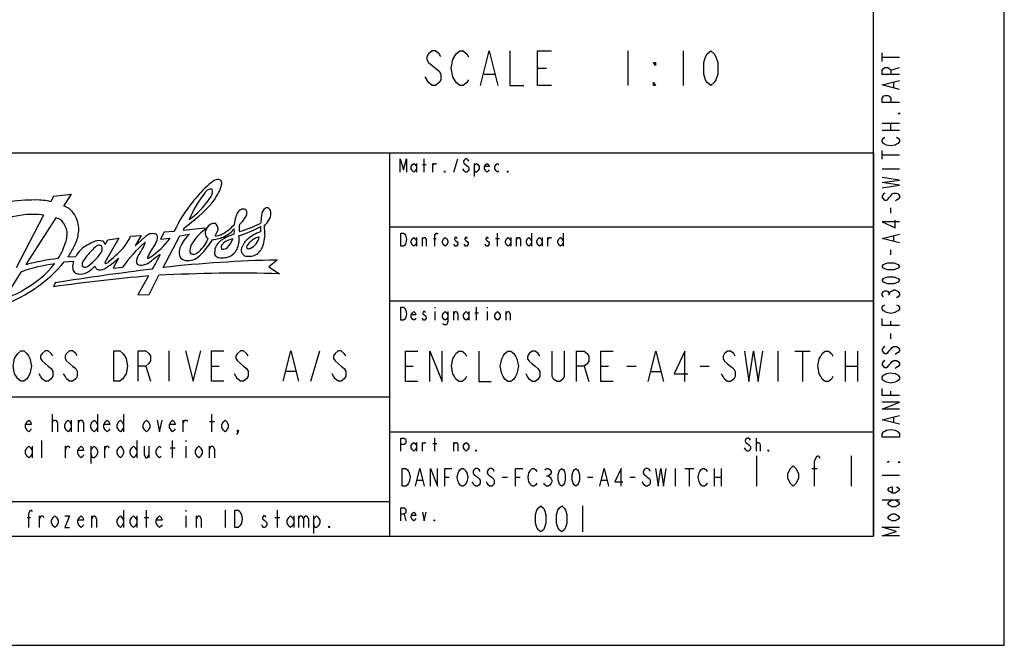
# Model space of a CAD drawing. Header units: inches. Extents: x 0 to 82.7, y 0 to 58.5.
# Tile 50 of 89: x 60.5 to 82.7, y 0 to 14.1. Entities that reach past the tile are written whole.
import ezdxf

# ---------------------------------------------------------------- set-up
doc = ezdxf.new("R2010")
doc.units = ezdxf.units.IN
doc.header["$LTSCALE"] = 4.547244
doc.header["$MEASUREMENT"] = 0
doc.layers.get('0').update_dxf_attribs({"linetype": 'CONTINUOUS'})

# ---------------------------------------------------------------- blocks, each defined once
blk = doc.blocks.new('SYMBOL_0_BL0', base_point=(60.955, 6.895))
at = {"color": 7, "linetype": 'CONTINUOUS'}
for p, q in [((69.587, 10.684), (69.587, 10.98)), ((70.251, 10.684), (70.34, 10.98)), ((69.41, 10.881), (69.41, 10.684)), ((69.543, 10.857), (69.631, 10.857)), ((69.779, 10.684), (69.779, 10.881)), ((70.709, 10.881), (70.709, 10.586)), ((61.219, 10.141), (61.156, 10.015)), ((61.219, 10.141), (61.622, 10.186)), ((61.45, 9.915), (61.622, 10.186)), ((60.994, 9.714), (60.372, 8.52)), ((61.273, 9.652), (60.594, 8.594)), ((63.936, 9.34), (63.716, 9.329)), ((64.165, 9.427), (64.141, 9.369)), ((64.141, 9.369), (64.633, 9.424)), ((64.633, 9.424), (64.638, 9.389)), ((62.695, 9.191), (62.378, 8.645)), ((62.383, 9.048), (62.441, 9.151)), ((62.441, 9.151), (62.695, 9.191)), ((62.958, 9.235), (63.195, 9.255)), ((63.195, 9.255), (63.061, 9.02)), ((63.061, 9.02), (63.279, 9.213)), ((63.716, 9.329), (63.633, 9.171)), ((63.633, 9.171), (63.852, 9.191)), ((63.693, 8.531), (64.07, 9.247)), ((64.07, 9.247), (64.29, 9.28)), ((69.41, 9.208), (69.41, 9.011)), ((69.543, 9.011), (69.543, 9.208)), ((69.794, 9.183), (69.853, 9.183)), ((71.196, 9.183), (71.285, 9.183)), ((71.24, 9.011), (71.24, 9.306)), ((71.536, 9.208), (71.536, 9.011)), ((71.669, 9.011), (71.669, 9.208)), ((72.008, 9.306), (72.008, 9.011)), ((72.244, 9.208), (72.244, 9.011)), ((72.377, 9.011), (72.377, 9.208)), ((72.717, 9.306), (72.717, 9.011)), ((61.459, 8.656), (61.669, 8.676)), ((61.543, 8.77), (61.723, 8.78)), ((62.688, 8.739), (62.567, 8.518)), ((66.262, 8.698), (66.078, 8.543)), ((62.567, 8.518), (62.778, 8.538)), ((66.078, 8.543), (66.318, 8.389)), ((60.48, 8.426), (60.254, 8.064)), ((63.36, 8.339), (63.118, 7.91)), ((63.377, 7.922), (63.592, 8.355)), ((61.258, 8.185), (61.216, 8.094)), ((63.118, 7.91), (63.377, 7.922)), ((69.823, 7.633), (69.823, 7.609)), ((70.768, 7.338), (70.768, 7.633)), ((71.004, 7.633), (71.004, 7.609)), ((69.823, 7.535), (69.823, 7.338)), ((70.251, 7.338), (70.251, 7.535)), ((70.591, 7.535), (70.591, 7.338)), ((70.724, 7.51), (70.812, 7.51)), ((71.004, 7.535), (71.004, 7.338)), ((71.432, 7.338), (71.432, 7.535)), ((63.819, 6.649), (63.819, 5.96)), ((67.023, 5.96), (67.23, 6.649)), ((63.302, 6.304), (63.406, 5.96)), ((64.784, 6.304), (64.956, 6.304)), ((66.472, 6.19), (66.678, 6.19)), ((69.823, 4.385), (69.823, 4.68)), ((77.082, 4.385), (77.082, 4.68)), ((69.41, 4.582), (69.41, 4.385)), ((69.543, 4.385), (69.543, 4.582)), ((69.779, 4.557), (69.867, 4.557)), ((70.251, 4.385), (70.251, 4.582)), ((69.129, 2.958), (69.173, 2.81))]:
    blk.add_line(p, q, dxfattribs=at)
for points in [[(69.041, 10.684), (69.041, 10.98), (69.114, 10.734), (69.188, 10.98), (69.188, 10.684)], [(70.591, 10.93), (70.576, 10.955), (70.546, 10.98), (70.517, 10.98), (70.487, 10.955), (70.473, 10.93), (70.473, 10.906), (70.487, 10.881), (70.517, 10.857), (70.546, 10.832), (70.576, 10.807), (70.591, 10.783), (70.591, 10.734), (70.576, 10.709), (70.546, 10.684), (70.517, 10.684), (70.487, 10.709), (70.473, 10.734), (70.458, 10.758)], [(69.41, 10.758), (69.38, 10.709), (69.351, 10.684), (69.321, 10.709), (69.292, 10.758), (69.292, 10.807), (69.321, 10.857), (69.351, 10.881), (69.38, 10.857), (69.41, 10.807)], [(69.779, 10.832), (69.808, 10.881), (69.838, 10.881), (69.853, 10.857)], [(70.059, 10.684), (70.044, 10.684), (70.044, 10.709), (70.059, 10.684)], [(70.709, 10.807), (70.738, 10.857), (70.768, 10.881), (70.797, 10.857), (70.827, 10.807), (70.827, 10.758), (70.797, 10.709), (70.768, 10.684), (70.738, 10.684), (70.709, 10.758)], [(71.048, 10.734), (71.034, 10.709), (71.004, 10.684), (70.975, 10.709), (70.945, 10.758), (70.945, 10.807), (70.975, 10.857), (71.004, 10.881), (71.034, 10.857), (71.048, 10.807), (70.945, 10.807)], [(71.27, 10.709), (71.24, 10.684), (71.211, 10.709), (71.181, 10.758), (71.181, 10.807), (71.211, 10.857), (71.24, 10.881), (71.27, 10.857)], [(71.477, 10.684), (71.462, 10.684), (71.462, 10.709), (71.477, 10.684)], [(69.055, 9.306), (69.114, 9.306), (69.144, 9.282), (69.159, 9.257), (69.173, 9.233), (69.188, 9.159), (69.173, 9.085), (69.159, 9.06), (69.144, 9.036), (69.114, 9.011), (69.055, 9.011), (69.055, 9.306)], [(69.41, 9.085), (69.38, 9.036), (69.351, 9.011), (69.321, 9.036), (69.292, 9.085), (69.292, 9.134), (69.321, 9.183), (69.351, 9.208), (69.38, 9.183), (69.41, 9.134)], [(69.543, 9.159), (69.572, 9.208), (69.602, 9.208), (69.631, 9.159), (69.631, 9.011)], [(69.823, 9.011), (69.823, 9.257), (69.853, 9.306), (69.867, 9.306), (69.882, 9.282)], [(70.118, 9.085), (70.089, 9.036), (70.059, 9.011), (70.03, 9.036), (70, 9.085), (70, 9.134), (70.03, 9.183), (70.059, 9.208), (70.089, 9.183), (70.118, 9.134), (70.118, 9.085)], [(70.325, 9.183), (70.31, 9.208), (70.281, 9.208), (70.266, 9.183), (70.266, 9.159), (70.295, 9.134), (70.325, 9.11), (70.34, 9.085), (70.34, 9.06), (70.325, 9.036), (70.31, 9.011), (70.281, 9.011), (70.266, 9.036), (70.251, 9.06)], [(70.561, 9.183), (70.546, 9.208), (70.517, 9.208), (70.502, 9.183), (70.502, 9.159), (70.532, 9.134), (70.561, 9.11), (70.576, 9.085), (70.576, 9.06), (70.561, 9.036), (70.546, 9.011), (70.517, 9.011), (70.502, 9.036), (70.487, 9.06)], [(71.034, 9.183), (71.019, 9.208), (70.989, 9.208), (70.975, 9.183), (70.975, 9.159), (71.004, 9.134), (71.034, 9.11), (71.048, 9.085), (71.048, 9.06), (71.034, 9.036), (71.019, 9.011), (70.989, 9.011), (70.975, 9.036), (70.96, 9.06)], [(71.536, 9.085), (71.506, 9.036), (71.477, 9.011), (71.447, 9.036), (71.418, 9.085), (71.418, 9.134), (71.447, 9.183), (71.477, 9.208), (71.506, 9.183), (71.536, 9.134)], [(71.669, 9.159), (71.698, 9.208), (71.728, 9.208), (71.757, 9.159), (71.757, 9.011)], [(72.008, 9.085), (71.979, 9.036), (71.949, 9.011), (71.919, 9.036), (71.89, 9.085), (71.89, 9.134), (71.919, 9.183), (71.949, 9.208), (71.979, 9.183), (72.008, 9.134)], [(72.244, 9.085), (72.215, 9.036), (72.185, 9.011), (72.156, 9.036), (72.126, 9.085), (72.126, 9.134), (72.156, 9.183), (72.185, 9.208), (72.215, 9.183), (72.244, 9.134)], [(72.377, 9.159), (72.407, 9.208), (72.436, 9.208), (72.451, 9.183)], [(72.717, 9.085), (72.687, 9.036), (72.658, 9.011), (72.628, 9.036), (72.599, 9.085), (72.599, 9.134), (72.628, 9.183), (72.658, 9.208), (72.687, 9.183), (72.717, 9.134)], [(69.055, 7.633), (69.114, 7.633), (69.144, 7.609), (69.159, 7.584), (69.173, 7.559), (69.188, 7.485), (69.173, 7.412), (69.159, 7.387), (69.144, 7.362), (69.114, 7.338), (69.055, 7.338), (69.055, 7.633)], [(69.395, 7.387), (69.38, 7.362), (69.351, 7.338), (69.321, 7.362), (69.292, 7.412), (69.292, 7.461), (69.321, 7.51), (69.351, 7.535), (69.38, 7.51), (69.395, 7.461), (69.292, 7.461)], [(69.616, 7.51), (69.602, 7.535), (69.572, 7.535), (69.557, 7.51), (69.557, 7.485), (69.587, 7.461), (69.616, 7.436), (69.631, 7.412), (69.631, 7.387), (69.616, 7.362), (69.602, 7.338), (69.572, 7.338), (69.557, 7.362), (69.543, 7.387)], [(70.118, 7.412), (70.089, 7.362), (70.059, 7.338), (70.03, 7.362), (70, 7.412), (70, 7.461), (70.03, 7.51), (70.059, 7.535), (70.089, 7.51), (70.118, 7.461)], [(70.118, 7.535), (70.118, 7.313), (70.104, 7.264), (70.089, 7.239), (70.03, 7.239), (70.015, 7.264)], [(70.251, 7.485), (70.281, 7.535), (70.31, 7.535), (70.34, 7.485), (70.34, 7.338)], [(70.591, 7.412), (70.561, 7.362), (70.532, 7.338), (70.502, 7.362), (70.473, 7.412), (70.473, 7.461), (70.502, 7.51), (70.532, 7.535), (70.561, 7.51), (70.591, 7.461)], [(71.299, 7.412), (71.27, 7.362), (71.24, 7.338), (71.211, 7.362), (71.181, 7.412), (71.181, 7.461), (71.211, 7.51), (71.24, 7.535), (71.27, 7.51), (71.299, 7.461), (71.299, 7.412)], [(71.432, 7.485), (71.462, 7.535), (71.491, 7.535), (71.521, 7.485), (71.521, 7.338)], [(60.65, 6.075), (60.615, 6.017), (60.546, 5.96), (60.478, 5.96), (60.409, 6.017), (60.374, 6.075), (60.34, 6.132), (60.305, 6.304), (60.34, 6.477), (60.374, 6.534), (60.409, 6.591), (60.478, 6.649), (60.546, 6.649), (60.615, 6.591), (60.65, 6.534), (60.684, 6.477), (60.719, 6.304), (60.684, 6.132), (60.65, 6.075)], [(61.201, 6.534), (61.167, 6.591), (61.098, 6.649), (61.029, 6.649), (60.96, 6.591), (60.925, 6.534), (60.925, 6.477), (60.96, 6.419), (61.029, 6.362), (61.098, 6.304), (61.167, 6.247), (61.201, 6.19), (61.201, 6.075), (61.167, 6.017), (61.098, 5.96), (61.029, 5.96), (60.96, 6.017), (60.925, 6.075), (60.891, 6.132)], [(61.752, 6.534), (61.718, 6.591), (61.649, 6.649), (61.58, 6.649), (61.511, 6.591), (61.477, 6.534), (61.477, 6.477), (61.511, 6.419), (61.58, 6.362), (61.649, 6.304), (61.718, 6.247), (61.752, 6.19), (61.752, 6.075), (61.718, 6.017), (61.649, 5.96), (61.58, 5.96), (61.511, 6.017), (61.477, 6.075), (61.442, 6.132)], [(62.579, 6.649), (62.717, 6.649), (62.786, 6.591), (62.82, 6.534), (62.855, 6.477), (62.889, 6.304), (62.855, 6.132), (62.82, 6.075), (62.786, 6.017), (62.717, 5.96), (62.579, 5.96), (62.579, 6.649)], [(63.13, 5.96), (63.13, 6.649), (63.302, 6.649), (63.371, 6.591), (63.406, 6.534), (63.406, 6.419), (63.371, 6.362), (63.302, 6.304), (63.13, 6.304)], [(64.198, 6.649), (64.37, 5.96), (64.543, 6.649)], [(65.059, 5.96), (64.784, 5.96), (64.784, 6.649), (65.059, 6.649)], [(65.61, 6.534), (65.576, 6.591), (65.507, 6.649), (65.438, 6.649), (65.369, 6.591), (65.335, 6.534), (65.335, 6.477), (65.369, 6.419), (65.438, 6.362), (65.507, 6.304), (65.576, 6.247), (65.61, 6.19), (65.61, 6.075), (65.576, 6.017), (65.507, 5.96), (65.438, 5.96), (65.369, 6.017), (65.335, 6.075), (65.3, 6.132)], [(66.403, 5.96), (66.575, 6.649), (66.747, 5.96)], [(67.815, 6.534), (67.781, 6.591), (67.712, 6.649), (67.643, 6.649), (67.574, 6.591), (67.54, 6.534), (67.54, 6.477), (67.574, 6.419), (67.643, 6.362), (67.712, 6.304), (67.781, 6.247), (67.815, 6.19), (67.815, 6.075), (67.781, 6.017), (67.712, 5.96), (67.643, 5.96), (67.574, 6.017), (67.54, 6.075), (67.505, 6.132)], [(69.055, 4.385), (69.055, 4.68), (69.129, 4.68), (69.159, 4.656), (69.173, 4.631), (69.173, 4.582), (69.159, 4.557), (69.129, 4.533), (69.055, 4.533)], [(76.949, 4.631), (76.934, 4.656), (76.905, 4.68), (76.875, 4.68), (76.846, 4.656), (76.831, 4.631), (76.831, 4.607), (76.846, 4.582), (76.875, 4.557), (76.905, 4.533), (76.934, 4.508), (76.949, 4.484), (76.949, 4.434), (76.934, 4.41), (76.905, 4.385), (76.875, 4.385), (76.846, 4.41), (76.831, 4.434), (76.816, 4.459)], [(69.41, 4.459), (69.38, 4.41), (69.351, 4.385), (69.321, 4.41), (69.292, 4.459), (69.292, 4.508), (69.321, 4.557), (69.351, 4.582), (69.38, 4.557), (69.41, 4.508)], [(69.543, 4.533), (69.572, 4.582), (69.602, 4.582), (69.616, 4.557)], [(70.251, 4.533), (70.281, 4.582), (70.31, 4.582), (70.34, 4.533), (70.34, 4.385)], [(70.591, 4.459), (70.561, 4.41), (70.532, 4.385), (70.502, 4.41), (70.473, 4.459), (70.473, 4.508), (70.502, 4.557), (70.532, 4.582), (70.561, 4.557), (70.591, 4.508), (70.591, 4.459)], [(77.082, 4.533), (77.082, 4.557), (77.111, 4.582), (77.126, 4.582), (77.141, 4.582), (77.17, 4.533), (77.17, 4.385)], [(70.768, 4.385), (70.753, 4.385), (70.753, 4.41), (70.768, 4.385)], [(77.362, 4.385), (77.348, 4.385), (77.348, 4.41), (77.362, 4.385)], [(69.055, 2.81), (69.055, 3.106), (69.129, 3.106), (69.159, 3.081), (69.173, 3.056), (69.173, 3.007), (69.159, 2.983), (69.129, 2.958), (69.055, 2.958)], [(69.395, 2.86), (69.38, 2.835), (69.351, 2.81), (69.321, 2.835), (69.292, 2.884), (69.292, 2.933), (69.321, 2.983), (69.351, 3.007), (69.38, 2.983), (69.395, 2.933), (69.292, 2.933)], [(69.543, 3.007), (69.587, 2.81), (69.631, 3.007)], [(69.823, 2.81), (69.808, 2.81), (69.808, 2.835), (69.823, 2.81)]]:
    blk.add_lwpolyline(points, dxfattribs=at)
for centre, radius, start, end in [((65.826, 9.037), 1.757, 123.9219, 128.9859), ((64.946, 10.312), 0.209, 94.9156, 118.9133), ((64.935, 10.432), 0.0875, 37.9594, 94.4524), ((64.893, 10.431), 0.124, 342.3871, 26.7521), ((66.765, 8.572), 2.695, 142.1212, 157.2787), ((66.932, 8.011), 3.258, 132.7678, 141.3405), ((64.848, 10.058), 0.269, 127.2624, 141.2908), ((64.774, 10.154), 0.148, 90.658, 126.7544), ((64.764, 10.258), 0.045, 7.1206, 79.5655), ((63.483, 11.01), 1.663, 322.0822, 332.8248), ((64.521, 10.249), 0.288, 351.6519, 2.8594), ((62.9, 11.028), 2.205, 339.3288, 343.2604), ((60.788, 5.92), 4.134, 89.6723, 98.6437), ((60.841, 8.76), 1.294, 75.9095, 91.2841), ((67.046, 7.843), 3.452, 140.352, 154.3042), ((63.173, 11.156), 1.899, 305.6229, 325.1023), ((64.298, 10.396), 0.542, 322.9953, 339.5719), ((61.345, 9.542), 0.387, 35.2548, 74.2653), ((62.249, 12.216), 3.384, 304.4938, 318.8006), ((65.572, 9.634), 0.242, 134.0948, 166.5724), ((65.524, 9.667), 0.185, 99.1749, 130.5996), ((65.496, 9.707), 0.143, 62.9892, 90.4831), ((65.495, 9.774), 0.0886, 344.5972, 42.6678), ((66.124, 9.695), 0.213, 124.9919, 177.6651), ((66.035, 9.817), 0.0629, 49.6305, 122.6069), ((66.001, 9.764), 0.125, 356.4431, 53.1022), ((61.08, 5.673), 4.079, 97.5279, 107.086), ((60.755, 7.882), 1.848, 82.557, 96.5165), ((61.221, 9.401), 0.256, 33.2943, 78.3487), ((61.274, 9.446), 0.502, 16.8293, 39.5295), ((61.085, 9.377), 0.703, 3.8765, 17.7765), ((66.295, 9.383), 1.007, 162.2455, 173.7012), ((65.088, 9.921), 0.53, 307.7549, 331.2624), ((65.399, 9.763), 0.182, 327.7373, 356.0266), ((121.334, 4.944), 55.627, 175.0921, 175.2663), ((65.752, 9.778), 0.374, 305.8525, 356.7917), ((61.009, 9.223), 0.532, 21.1926, 36.8022), ((61.23, 9.302), 0.298, 350.2925, 22.4237), ((61.389, 9.378), 0.4, 346.0715, 6.5596), ((65.236, 8.548), 1.032, 125.4276, 151.6769), ((64.78, 9.303), 0.14, 156.7269, 195.7096), ((64.885, 9.298), 0.241, 109.1468, 165.4571), ((64.83, 9.399), 0.128, 71.1581, 100.6058), ((63.746, 9.871), 1.286, 330.6961, 336.9361), ((64.806, 9.416), 0.123, 12.3213, 58.1903), ((64.725, 9.398), 0.206, 351.2783, 12.3026), ((64.535, 10.208), 1.043, 296.0537, 316.7157), ((64.823, 9.78), 0.605, 295.5, 321.7071), ((64.537, 9.35), 0.762, 355.119, 4.1234), ((64.586, 11.883), 2.759, 287.231, 298.306), ((65.977, 9.409), 0.571, 170.6701, 186.7315), ((64.873, 11.408), 2.135, 284.5602, 298.6483), ((66.194, 8.469), 0.921, 109.0514, 131.6471), ((65.287, 9.402), 0.61, 354.1192, 4.9525), ((76.195, 9.885), 10.232, 182.2989, 183.6689), ((59.916, 9.597), 1.653, 328.3996, 343.4453), ((61.051, 9.272), 0.473, 342.0738, 358.0349), ((61.037, 9.383), 0.747, 329.446, 352.1988), ((62.476, 8.255), 0.925, 110.7613, 122.5228), ((62.242, 8.858), 0.279, 71.0618, 109.7041), ((62.261, 9.018), 0.126, 13.7563, 55.4345), ((61.849, 9.745), 1.221, 320.4273, 335.2716), ((63.578, 8.894), 0.437, 115.8967, 133.0831), ((62.442, 10.233), 1.753, 301.7644, 323.5624), ((63.451, 9.034), 0.261, 75.8227, 104.1022), ((63.491, 9.216), 0.0756, 12.1063, 71.7042), ((63.34, 9.206), 0.227, 323.3284, 6.5266), ((64.786, 8.69), 0.771, 130.0378, 158.1695), ((63.987, 9.478), 0.781, 307.3705, 337.8449), ((63.377, 10.009), 1.662, 311.4563, 329.414), ((64.77, 9.297), 0.128, 194.1209, 242.2077), ((64.81, 9.731), 0.567, 269.7813, 298.8176), ((64.858, 9.556), 0.315, 271.5609, 295.3447), ((65.302, 8.731), 0.508, 119.8156, 133.818), ((65.343, 8.724), 0.461, 99.8011, 129.8057), ((65.909, 7.636), 1.76, 110.3813, 119.2462), ((64.756, 9.344), 0.534, 317.0284, 341.921), ((64.602, 9.177), 0.805, 352.774, 5.097), ((65.942, 8.799), 0.509, 135.1588, 164.3038), ((65.974, 8.776), 0.46, 104.0818, 148.1292), ((65.484, 9.307), 0.387, 296.1519, 347.4207), ((63.691, 9.505), 2.309, 348.3187, 353.1645), ((60.607, 9.477), 1.173, 322.8883, 336.1753), ((62.239, 8.52), 0.577, 116.7652, 153.2644), ((63.829, 7.26), 2.407, 134.8984, 142.4077), ((62.333, 8.784), 0.271, 117.5581, 138.2731), ((62.247, 8.95), 0.0838, 49.7283, 117.7489), ((62.165, 8.948), 0.151, 321.7198, 356.6653), ((62.218, 8.959), 0.1, 348.9845, 33.7448), ((57.973, 13.719), 6.766, 311.3175, 315.3869), ((65.493, 6.608), 3.331, 131.8597, 144.6002), ((59.341, 11.084), 4.43, 328.373, 332.0643), ((62.614, 9.366), 0.733, 330.8763, 337.1022), ((63.279, 9.082), 0.0111, 349.5391, 143.4383), ((65.451, 7.715), 2.357, 144.9122, 153.2256), ((64.474, 8.863), 0.42, 164.3348, 187.5497), ((64.592, 8.897), 0.3, 151.9676, 184.5137), ((65.398, 8.847), 0.545, 165.3821, 181.4073), ((65.238, 8.809), 0.407, 134.994, 154.5471), ((65.074, 8.99), 0.0725, 151.895, 218.2268), ((65.257, 8.891), 0.28, 138.0551, 151.6294), ((65.042, 9.111), 0.168, 261.2556, 308.6307), ((65.051, 9.095), 0.344, 288.181, 333.6632), ((64.808, 9.181), 0.601, 336.6165, 349.9772), ((65.619, 8.934), 0.166, 179.0776, 222.1801), ((65.628, 8.995), 0.0515, 151.705, 219.1417), ((65.624, 9.042), 0.0874, 245.4748, 290.3227), ((65.541, 9.172), 0.433, 307.3775, 341.9687), ((61.862, 3.876), 4.885, 96.3269, 105.0541), ((62, 8.558), 0.351, 160.2703, 188.3427), ((62.609, 8.221), 0.853, 143.5682, 149.6568), ((61.25, 9.576), 1.261, 304.9795, 325.0754), ((61.042, 10.626), 2.504, 302.0135, 311.0902), ((63.238, 8.677), 0.151, 146.0293, 207.1224), ((63.14, 9.03), 0.455, 284.1157, 309.3254), ((63.404, 8.749), 0.064, 154.315, 175.4777), ((63.356, 8.757), 0.0166, 187.9635, 300.3884), ((64.637, 7.265), 1.859, 122.8842, 130.5632), ((58.132, 11.579), 6.147, 329.8556, 333.3996), ((66.874, -20.524), 29.229, 91.1993, 96.2481), ((64.204, 8.841), 0.149, 192.6025, 250.2667), ((64.259, 9.131), 0.444, 256.2327, 278.597), ((64.369, 8.911), 0.0849, 206.3676, 279.0038), ((64.274, 9), 0.311, 279.5463, 310.7974), ((64.349, 9.035), 0.21, 279.2176, 302.2125), ((64.978, 8.878), 0.133, 199.8242, 235.8577), ((65.025, 9.076), 0.331, 248.5205, 268.1048), ((64.973, 9.498), 0.754, 273.147, 284.2883), ((65.585, 8.91), 0.126, 224.3761, 263.887), ((65.619, 9.18), 0.398, 263.2207, 297.6178), ((61.616, 5.377), 3.254, 96.5512, 110.4262), ((59.365, 10.141), 2.42, 299.0607, 320.7547), ((59.195, 10.496), 2.916, 303.9897, 320.8988), ((69.814, -44.769), 53.64, 96.8162, 99.1781), ((61.775, 8.513), 0.123, 182.896, 229.2625), ((61.976, 8.606), 0.113, 155.7866, 202.5891), ((61.937, 8.636), 0.0992, 228.1668, 290.8428), ((61.579, 9.101), 0.787, 298.5029, 316.302), ((62.327, 8.645), 0.199, 205.9328, 229.7491), ((62.275, 8.66), 0.183, 245.4976, 301.1141), ((62.392, 8.636), 0.016, 148.3251, 305.2558), ((62.36, 8.796), 0.177, 283.2172, 296.8425), ((63.199, 8.761), 0.18, 238.0813, 286.7351), ((67.386, -36.463), 44.983, 95.135, 97.8833), ((61.792, 8.53), 0.147, 228.8442, 270.3015), ((61.822, 8.709), 0.327, 264.8399, 293.9303), ((65.395, -26.442), 34.843, 88.4836, 92.9661), ((59.705, 9.398), 1.608, 277.9406, 301.3267), ((59.231, 10.259), 2.703, 289.2016, 306.044)]:
    blk.add_arc(centre, radius, start, end, dxfattribs=at)

msp = doc.modelspace()

# ---------------------------------------------------------------- linework, layer by layer
at = {"color": 7, "linetype": 'CONTINUOUS'}
for p, q in [((82.677, 0), (82.677, 58.465)), ((79.724, 2.461), (79.724, 56.004)), ((74.177, 13.419), (74.177, 12.638)), ((75.427, 13.419), (75.427, 12.638)), ((79.918, 13.182), (79.918, 13.379)), ((79.918, 13.281), (80.312, 13.281)), ((70.934, 12.898), (71.169, 12.898)), ((72.145, 13.028), (72.341, 13.028)), ((80.115, 12.986), (80.312, 13.045)), ((80.18, 12.592), (80.18, 12.71)), ((79.918, 11.785), (80.312, 11.785)), ((80.115, 11.627), (80.115, 11.785)), ((79.918, 11.627), (80.312, 11.627)), ((44.291, 11.122), (79.724, 11.122)), ((44.291, 11.122), (79.724, 11.122)), ((68.799, 11.122), (68.799, 2.461)), ((79.724, 11.122), (79.724, 2.461)), ((79.918, 10.978), (79.918, 11.174)), ((79.918, 11.076), (80.312, 11.076)), ((79.918, 10.761), (80.312, 10.761)), ((80.115, 9.757), (80.115, 9.875)), ((68.799, 9.449), (79.724, 9.449)), ((80.18, 9.127), (80.18, 9.245)), ((80.115, 8.812), (80.115, 8.93)), ((80.082, 7.907), (80.082, 7.946)), ((68.799, 7.776), (79.724, 7.776)), ((80.115, 7.218), (80.115, 7.316)), ((80.115, 6.923), (80.115, 7.041)), ((77.569, 6.644), (77.569, 5.955)), ((77.948, 6.644), (78.292, 6.644)), ((78.12, 6.644), (78.12, 5.955)), ((79.085, 6.644), (79.085, 5.955)), ((79.36, 6.644), (79.36, 5.955)), ((69.163, 6.299), (69.336, 6.299)), ((73.194, 6.299), (73.297, 5.955)), ((73.573, 6.299), (73.745, 6.299)), ((74.158, 6.299), (74.365, 6.299)), ((75.812, 6.299), (76.019, 6.299)), ((79.085, 6.299), (79.36, 6.299)), ((74.71, 6.184), (74.916, 6.184)), ((44.291, 5.61), (68.799, 5.61)), ((80.115, 5.643), (80.115, 5.741)), ((61.195, 4.823), (61.195, 5.217)), ((62.21, 5.217), (62.21, 4.823)), ((62.8, 5.217), (62.8, 4.823)), ((64.793, 4.823), (64.793, 5.217)), ((80.18, 5.033), (80.18, 5.151)), ((61.619, 5.085), (61.619, 4.823)), ((61.785, 4.823), (61.785, 5.085)), ((64.147, 4.823), (64.147, 5.085)), ((64.738, 5.052), (64.849, 5.052)), ((68.799, 4.823), (79.724, 4.823)), ((60.733, 4.495), (60.733, 4.232)), ((60.955, 4.232), (60.955, 4.626)), ((61.49, 4.232), (61.49, 4.495)), ((62.062, 4.495), (62.062, 4.101)), ((62.376, 4.232), (62.376, 4.495)), ((63.095, 4.626), (63.095, 4.232)), ((63.372, 4.495), (63.372, 4.232)), ((63.852, 4.462), (63.963, 4.462)), ((63.907, 4.232), (63.907, 4.626)), ((64.203, 4.626), (64.203, 4.593)), ((64.203, 4.495), (64.203, 4.232)), ((64.738, 4.232), (64.738, 4.495)), ((77.082, 4.281), (77.082, 3.593)), ((79.218, 4.281), (79.218, 3.593)), ((70.047, 3.793), (70.147, 3.793)), ((71.347, 3.793), (71.467, 3.793)), ((71.647, 3.793), (71.747, 3.793)), ((72.347, 3.826), (72.387, 3.826)), ((73.267, 3.793), (73.387, 3.793)), ((74.227, 3.793), (74.347, 3.793)), ((75.247, 3.993), (75.247, 3.593)), ((75.467, 3.993), (75.667, 3.993)), ((75.567, 3.993), (75.567, 3.593)), ((76.127, 3.993), (76.127, 3.593)), ((76.127, 3.793), (76.287, 3.793)), ((76.287, 3.993), (76.287, 3.593)), ((78.33, 3.994), (78.451, 3.994)), ((80.312, 3.832), (79.918, 3.832)), ((69.427, 3.726), (69.547, 3.726)), ((73.587, 3.726), (73.707, 3.726)), ((44.291, 3.248), (68.799, 3.248)), ((73.159, 3.15), (73.159, 2.559)), ((79.918, 3.281), (80.312, 3.281)), ((60.899, 2.657), (60.899, 2.92)), ((62.08, 2.657), (62.08, 2.92)), ((62.8, 3.051), (62.8, 2.657)), ((63.095, 2.92), (63.095, 2.657)), ((63.317, 2.657), (63.317, 3.051)), ((64.203, 3.051), (64.203, 3.018)), ((64.203, 2.92), (64.203, 2.657)), ((64.443, 2.657), (64.443, 2.92)), ((65.089, 3.051), (65.089, 2.657)), ((66.27, 2.657), (66.27, 3.051)), ((66.639, 2.92), (66.639, 2.657)), ((66.75, 2.92), (66.75, 2.657)), ((67.082, 2.92), (67.082, 2.526)), ((60.623, 2.887), (60.696, 2.887)), ((63.262, 2.887), (63.372, 2.887)), ((66.214, 2.887), (66.325, 2.887)), ((2.953, 2.461), (79.724, 2.461)), ((44.291, 2.461), (79.724, 2.461)), ((0, 0), (82.677, 0))]:
    msp.add_line(p, q, dxfattribs=at)
for points in [[(69.958, 13.289), (69.919, 13.354), (69.841, 13.419), (69.763, 13.419), (69.684, 13.354), (69.645, 13.289), (69.645, 13.223), (69.684, 13.158), (69.919, 12.963)], [(70.231, 12.833), (70.192, 13.028), (70.231, 13.223), (70.309, 13.354)], [(70.309, 13.354), (70.388, 13.419), (70.466, 13.419), (70.544, 13.354), (70.583, 13.289)], [(70.856, 12.638), (71.052, 13.419), (71.247, 12.638)], [(71.52, 13.419), (71.52, 12.638), (71.833, 12.638)], [(72.458, 12.638), (72.145, 12.638), (72.145, 13.419), (72.458, 13.419)], [(76.052, 12.638), (75.974, 12.703), (75.934, 12.768), (75.895, 12.898), (75.895, 13.158), (75.934, 13.289), (75.974, 13.354), (76.052, 13.419), (76.13, 13.354), (76.169, 13.289), (76.208, 13.158), (76.208, 12.898), (76.169, 12.768), (76.13, 12.703), (76.052, 12.638)], [(74.802, 13.158), (74.802, 13.093), (74.763, 13.158), (74.802, 13.158)], [(69.919, 12.963), (69.958, 12.898), (69.958, 12.768), (69.919, 12.703), (69.841, 12.638), (69.763, 12.638), (69.684, 12.703), (69.606, 12.833)], [(80.312, 12.887), (79.918, 12.887), (79.918, 12.986), (79.951, 13.025), (79.984, 13.045), (80.049, 13.045), (80.082, 13.025), (80.115, 12.986), (80.115, 12.887)], [(70.583, 12.768), (70.544, 12.703), (70.466, 12.638), (70.388, 12.638), (70.309, 12.703), (70.231, 12.833)], [(74.802, 12.638), (74.763, 12.638), (74.763, 12.703), (74.802, 12.638)], [(80.312, 12.552), (79.918, 12.651), (80.312, 12.749)], [(80.312, 12.257), (79.918, 12.257), (79.918, 12.356), (79.951, 12.395), (79.984, 12.415), (80.049, 12.415), (80.082, 12.395), (80.115, 12.356), (80.115, 12.257)], [(80.312, 12.021), (80.312, 12.001), (80.279, 12.001), (80.312, 12.021)], [(80.016, 11.293), (79.951, 11.332), (79.918, 11.371), (79.918, 11.411), (79.951, 11.45), (79.984, 11.47)], [(80.246, 11.47), (80.279, 11.45), (80.312, 11.411), (80.312, 11.371), (80.279, 11.332), (80.246, 11.312), (80.213, 11.293), (80.115, 11.273), (80.016, 11.293)], [(79.918, 10.328), (80.312, 10.387), (79.918, 10.446), (80.312, 10.505), (79.918, 10.564)], [(79.984, 10.21), (79.951, 10.19), (79.918, 10.151), (79.918, 10.112), (79.951, 10.072), (79.984, 10.052), (80.016, 10.052), (80.049, 10.072), (80.082, 10.112), (80.115, 10.151), (80.148, 10.19), (80.18, 10.21), (80.246, 10.21), (80.279, 10.19), (80.312, 10.151), (80.312, 10.112), (80.279, 10.072), (80.246, 10.052), (80.213, 10.033)], [(80.312, 9.56), (79.918, 9.56), (80.213, 9.423), (80.213, 9.6)], [(80.312, 9.088), (79.918, 9.186), (80.312, 9.285)], [(80.312, 8.556), (80.279, 8.517), (80.246, 8.497), (80.18, 8.478), (80.049, 8.478), (79.984, 8.497), (79.951, 8.517), (79.918, 8.556), (79.951, 8.596), (79.984, 8.615), (80.049, 8.635), (80.18, 8.635), (80.246, 8.615), (80.279, 8.596), (80.312, 8.556)], [(80.312, 8.241), (80.279, 8.202), (80.246, 8.182), (80.18, 8.163), (80.049, 8.163), (79.984, 8.182), (79.951, 8.202), (79.918, 8.241), (79.951, 8.281), (79.984, 8.3), (80.049, 8.32), (80.18, 8.32), (80.246, 8.3), (80.279, 8.281), (80.312, 8.241)], [(79.951, 7.867), (79.918, 7.907), (79.918, 7.946), (79.951, 7.986), (79.984, 8.005), (80.016, 8.005), (80.049, 7.986), (80.082, 7.946), (80.115, 7.986), (80.148, 8.005), (80.18, 8.025), (80.213, 8.025)], [(80.213, 8.025), (80.279, 7.986), (80.312, 7.946), (80.312, 7.907), (80.279, 7.867), (80.246, 7.848)], [(80.016, 7.513), (79.951, 7.552), (79.918, 7.592), (79.918, 7.631), (79.951, 7.671), (79.984, 7.69)], [(80.246, 7.69), (80.279, 7.671), (80.312, 7.631), (80.312, 7.592), (80.279, 7.552), (80.246, 7.533), (80.213, 7.513), (80.115, 7.493), (80.016, 7.513)], [(80.312, 7.218), (79.918, 7.218), (79.918, 7.375)], [(79.984, 6.745), (79.951, 6.726), (79.918, 6.686), (79.918, 6.647), (79.951, 6.608), (79.984, 6.588), (80.016, 6.588), (80.049, 6.608), (80.082, 6.647), (80.115, 6.686), (80.148, 6.726), (80.18, 6.745), (80.246, 6.745), (80.279, 6.726), (80.312, 6.686), (80.312, 6.647), (80.279, 6.608), (80.246, 6.588), (80.213, 6.568)], [(69.439, 5.955), (69.163, 5.955), (69.163, 6.644), (69.439, 6.644)], [(69.715, 5.955), (69.715, 6.644), (69.99, 5.955), (69.99, 6.644)], [(70.541, 6.07), (70.507, 6.012), (70.438, 5.955), (70.369, 5.955), (70.3, 6.012), (70.266, 6.07), (70.231, 6.127), (70.197, 6.299), (70.231, 6.471), (70.266, 6.529), (70.3, 6.586), (70.369, 6.644), (70.438, 6.644), (70.507, 6.586), (70.541, 6.529)], [(70.817, 6.644), (70.817, 5.955), (71.093, 5.955)], [(71.644, 6.07), (71.609, 6.012), (71.54, 5.955), (71.471, 5.955), (71.403, 6.012), (71.368, 6.07), (71.334, 6.127), (71.299, 6.299), (71.334, 6.471), (71.368, 6.529), (71.403, 6.586), (71.471, 6.644), (71.54, 6.644), (71.609, 6.586), (71.644, 6.529), (71.678, 6.471), (71.713, 6.299), (71.678, 6.127), (71.644, 6.07)], [(72.195, 6.529), (72.16, 6.586), (72.092, 6.644), (72.023, 6.644), (71.954, 6.586), (71.919, 6.529), (71.919, 6.471), (71.954, 6.414), (72.023, 6.357), (72.092, 6.299), (72.16, 6.242), (72.195, 6.184), (72.195, 6.07), (72.16, 6.012), (72.092, 5.955), (72.023, 5.955), (71.954, 6.012), (71.919, 6.07), (71.885, 6.127)], [(72.746, 6.644), (72.746, 6.07), (72.712, 6.012), (72.643, 5.955), (72.574, 5.955), (72.505, 6.012), (72.47, 6.07), (72.47, 6.644)], [(73.022, 5.955), (73.022, 6.644), (73.194, 6.644), (73.263, 6.586), (73.297, 6.529), (73.297, 6.414), (73.263, 6.357), (73.194, 6.299), (73.022, 6.299)], [(73.848, 5.955), (73.573, 5.955), (73.573, 6.644), (73.848, 6.644)], [(74.641, 5.955), (74.813, 6.644), (74.985, 5.955)], [(75.468, 5.955), (75.468, 6.644), (75.226, 6.127), (75.536, 6.127)], [(76.604, 6.529), (76.57, 6.586), (76.501, 6.644), (76.432, 6.644), (76.363, 6.586), (76.329, 6.529), (76.329, 6.471), (76.363, 6.414), (76.432, 6.357), (76.501, 6.299), (76.57, 6.242), (76.604, 6.184), (76.604, 6.07), (76.57, 6.012), (76.501, 5.955), (76.432, 5.955), (76.363, 6.012), (76.329, 6.07), (76.294, 6.127)], [(76.811, 6.644), (76.914, 5.955), (77.018, 6.644), (77.121, 5.955), (77.224, 6.644)], [(78.809, 6.07), (78.775, 6.012), (78.706, 5.955), (78.637, 5.955), (78.568, 6.012), (78.533, 6.07), (78.499, 6.127), (78.465, 6.299), (78.499, 6.471), (78.533, 6.529), (78.568, 6.586), (78.637, 6.644), (78.706, 6.644), (78.775, 6.586), (78.809, 6.529)], [(79.984, 6.43), (79.951, 6.411), (79.918, 6.371), (79.918, 6.332), (79.951, 6.293), (79.984, 6.273), (80.016, 6.273), (80.049, 6.293), (80.082, 6.332), (80.115, 6.371), (80.148, 6.411), (80.18, 6.43), (80.246, 6.43), (80.279, 6.411), (80.312, 6.371), (80.312, 6.332), (80.279, 6.293), (80.246, 6.273), (80.213, 6.253)], [(80.016, 5.938), (79.951, 5.978), (79.918, 6.017), (79.918, 6.056), (79.951, 6.096), (79.984, 6.115), (80.016, 6.135), (80.115, 6.155), (80.213, 6.135)], [(80.213, 6.135), (80.279, 6.096), (80.312, 6.056), (80.312, 6.017), (80.279, 5.978), (80.246, 5.958), (80.213, 5.938), (80.115, 5.919), (80.016, 5.938)], [(80.312, 5.643), (79.918, 5.643), (79.918, 5.8)], [(80.312, 5.328), (79.918, 5.328), (80.312, 5.486), (79.918, 5.486)], [(80.312, 4.993), (79.918, 5.092), (80.312, 5.19)], [(60.715, 4.888), (60.696, 4.856), (60.659, 4.823), (60.623, 4.856), (60.586, 4.921), (60.586, 4.987), (60.623, 5.052), (60.659, 5.085), (60.696, 5.052), (60.715, 4.987), (60.586, 4.987)], [(61.195, 5.02), (61.195, 5.052), (61.232, 5.085), (61.25, 5.085), (61.268, 5.085), (61.305, 5.02), (61.305, 4.823)], [(61.619, 4.921), (61.582, 4.856), (61.545, 4.823), (61.508, 4.856), (61.471, 4.921), (61.471, 4.987), (61.508, 5.052), (61.545, 5.085), (61.582, 5.052), (61.619, 4.987)], [(61.785, 5.02), (61.822, 5.085), (61.859, 5.085), (61.896, 5.02), (61.896, 4.823)], [(62.21, 4.921), (62.173, 4.856), (62.136, 4.823), (62.099, 4.856), (62.062, 4.921), (62.062, 4.987), (62.099, 5.052), (62.136, 5.085), (62.173, 5.052), (62.21, 4.987)], [(62.486, 4.888), (62.468, 4.856), (62.431, 4.823), (62.394, 4.856), (62.357, 4.921), (62.357, 4.987), (62.394, 5.052), (62.431, 5.085), (62.468, 5.052), (62.486, 4.987), (62.357, 4.987)], [(62.8, 4.921), (62.763, 4.856), (62.726, 4.823), (62.689, 4.856), (62.653, 4.921), (62.653, 4.987), (62.689, 5.052), (62.726, 5.085), (62.763, 5.052), (62.8, 4.987)], [(63.391, 4.921), (63.354, 4.856), (63.317, 4.823), (63.28, 4.856), (63.243, 4.921), (63.243, 4.987), (63.28, 5.052), (63.317, 5.085), (63.354, 5.052), (63.391, 4.987), (63.391, 4.921)], [(63.557, 5.085), (63.612, 4.823), (63.668, 5.085)], [(63.963, 4.888), (63.944, 4.856), (63.907, 4.823), (63.871, 4.856), (63.834, 4.921), (63.834, 4.987), (63.871, 5.052), (63.907, 5.085), (63.944, 5.052), (63.963, 4.987), (63.834, 4.987)], [(64.147, 5.02), (64.184, 5.085), (64.221, 5.085), (64.24, 5.052)], [(65.162, 4.921), (65.125, 4.856), (65.089, 4.823), (65.052, 4.856), (65.015, 4.921), (65.015, 4.987), (65.052, 5.052), (65.089, 5.085), (65.125, 5.052), (65.162, 4.987), (65.162, 4.921)], [(65.384, 4.823), (65.365, 4.856), (65.384, 4.856), (65.384, 4.823), (65.347, 4.757)], [(79.918, 4.698), (79.918, 4.777), (79.951, 4.816), (79.984, 4.836), (80.016, 4.856), (80.115, 4.875), (80.213, 4.856)], [(80.213, 4.856), (80.279, 4.816), (80.312, 4.777), (80.312, 4.698), (79.918, 4.698)], [(60.733, 4.331), (60.696, 4.265), (60.659, 4.232), (60.623, 4.265), (60.586, 4.331), (60.586, 4.396), (60.623, 4.462), (60.659, 4.495), (60.696, 4.462), (60.733, 4.396)], [(61.49, 4.429), (61.527, 4.495), (61.564, 4.495), (61.582, 4.462)], [(61.896, 4.298), (61.877, 4.265), (61.841, 4.232), (61.804, 4.265), (61.767, 4.331), (61.767, 4.396), (61.804, 4.462), (61.841, 4.495), (61.877, 4.462), (61.896, 4.396), (61.767, 4.396)], [(62.062, 4.396), (62.099, 4.462), (62.136, 4.495), (62.173, 4.462), (62.21, 4.396), (62.21, 4.331), (62.173, 4.265), (62.136, 4.232), (62.099, 4.232), (62.062, 4.331)], [(62.376, 4.429), (62.413, 4.495), (62.45, 4.495), (62.468, 4.462)], [(62.8, 4.331), (62.763, 4.265), (62.726, 4.232), (62.689, 4.265), (62.653, 4.331), (62.653, 4.396), (62.689, 4.462), (62.726, 4.495), (62.763, 4.462), (62.8, 4.396), (62.8, 4.331)], [(63.095, 4.331), (63.059, 4.265), (63.022, 4.232), (62.985, 4.265), (62.948, 4.331), (62.948, 4.396), (62.985, 4.462), (63.022, 4.495), (63.059, 4.462), (63.095, 4.396)], [(63.262, 4.495), (63.262, 4.298), (63.298, 4.232), (63.335, 4.232), (63.372, 4.298)], [(63.649, 4.265), (63.612, 4.232), (63.575, 4.265), (63.538, 4.331), (63.538, 4.396), (63.575, 4.462), (63.612, 4.495), (63.649, 4.462)], [(64.572, 4.331), (64.535, 4.265), (64.498, 4.232), (64.461, 4.265), (64.424, 4.331), (64.424, 4.396), (64.461, 4.462), (64.498, 4.495), (64.535, 4.462), (64.572, 4.396), (64.572, 4.331)], [(64.738, 4.429), (64.775, 4.495), (64.812, 4.495), (64.849, 4.429), (64.849, 4.232)], [(78.391, 3.593), (78.391, 4.167), (78.451, 4.281), (78.481, 4.281), (78.511, 4.224)], [(78.029, 3.765), (77.969, 3.65), (77.908, 3.593), (77.848, 3.65), (77.788, 3.765), (77.788, 3.88), (77.848, 3.994), (77.908, 4.052), (77.969, 3.994), (78.029, 3.88), (78.029, 3.765)], [(80.049, 4.147), (80.082, 4.147), (80.049, 4.127), (80.049, 4.147)], [(80.312, 4.147), (80.312, 4.127), (80.279, 4.127), (80.312, 4.147)], [(69.087, 3.993), (69.167, 3.993), (69.207, 3.959), (69.227, 3.926), (69.247, 3.893), (69.267, 3.793), (69.247, 3.693), (69.227, 3.659), (69.207, 3.626), (69.167, 3.593), (69.087, 3.593), (69.087, 3.993)], [(69.387, 3.593), (69.487, 3.993), (69.587, 3.593)], [(69.727, 3.593), (69.727, 3.993), (69.887, 3.593), (69.887, 3.993)], [(70.047, 3.593), (70.047, 3.993), (70.207, 3.993)], [(70.527, 3.659), (70.507, 3.626), (70.467, 3.593), (70.427, 3.593), (70.387, 3.626), (70.367, 3.659), (70.347, 3.693), (70.327, 3.793), (70.347, 3.893), (70.367, 3.926), (70.387, 3.959), (70.427, 3.993), (70.467, 3.993), (70.507, 3.959), (70.527, 3.926), (70.547, 3.893), (70.567, 3.793), (70.547, 3.693), (70.527, 3.659)], [(70.847, 3.926), (70.827, 3.959), (70.787, 3.993), (70.747, 3.993), (70.707, 3.959), (70.687, 3.926), (70.687, 3.893), (70.707, 3.859), (70.747, 3.826), (70.787, 3.793), (70.827, 3.759), (70.847, 3.726), (70.847, 3.659), (70.827, 3.626), (70.787, 3.593), (70.747, 3.593), (70.707, 3.626), (70.687, 3.659), (70.667, 3.693)], [(71.167, 3.926), (71.147, 3.959), (71.107, 3.993), (71.067, 3.993), (71.027, 3.959), (71.007, 3.926), (71.007, 3.893), (71.027, 3.859), (71.067, 3.826), (71.107, 3.793), (71.147, 3.759), (71.167, 3.726), (71.167, 3.659), (71.147, 3.626), (71.107, 3.593), (71.067, 3.593), (71.027, 3.626), (71.007, 3.659), (70.987, 3.693)], [(71.647, 3.593), (71.647, 3.993), (71.807, 3.993)], [(72.127, 3.659), (72.107, 3.626), (72.067, 3.593), (72.027, 3.593), (71.987, 3.626), (71.967, 3.659), (71.947, 3.693), (71.927, 3.793), (71.947, 3.893), (71.967, 3.926), (71.987, 3.959), (72.027, 3.993), (72.067, 3.993), (72.107, 3.959), (72.127, 3.926)], [(72.307, 3.959), (72.347, 3.993), (72.387, 3.993), (72.427, 3.959), (72.447, 3.926), (72.447, 3.893), (72.427, 3.859), (72.387, 3.826), (72.427, 3.793), (72.447, 3.759), (72.467, 3.726), (72.467, 3.693), (72.447, 3.659), (72.427, 3.626), (72.387, 3.593), (72.347, 3.593), (72.307, 3.626), (72.287, 3.659)], [(72.687, 3.593), (72.647, 3.626), (72.627, 3.659), (72.607, 3.726), (72.607, 3.859), (72.627, 3.926), (72.647, 3.959), (72.687, 3.993), (72.727, 3.959), (72.747, 3.926), (72.767, 3.859), (72.767, 3.726), (72.747, 3.659), (72.727, 3.626), (72.687, 3.593)], [(73.007, 3.593), (72.967, 3.626), (72.947, 3.659), (72.927, 3.726), (72.927, 3.859), (72.947, 3.926), (72.967, 3.959), (73.007, 3.993), (73.047, 3.959), (73.067, 3.926), (73.087, 3.859), (73.087, 3.726), (73.067, 3.659), (73.047, 3.626), (73.007, 3.593)], [(73.547, 3.593), (73.647, 3.993), (73.747, 3.593)], [(74.027, 3.593), (74.027, 3.993), (73.887, 3.693), (74.067, 3.693)], [(74.687, 3.926), (74.667, 3.959), (74.627, 3.993), (74.587, 3.993), (74.547, 3.959), (74.527, 3.926), (74.527, 3.893), (74.547, 3.859), (74.587, 3.826), (74.627, 3.793), (74.667, 3.759), (74.687, 3.726), (74.687, 3.659), (74.667, 3.626), (74.627, 3.593), (74.587, 3.593), (74.547, 3.626), (74.527, 3.659), (74.507, 3.693)], [(74.807, 3.993), (74.867, 3.593), (74.927, 3.993), (74.987, 3.593), (75.047, 3.993)], [(75.967, 3.659), (75.947, 3.626), (75.907, 3.593), (75.867, 3.593), (75.827, 3.626), (75.807, 3.659), (75.787, 3.693), (75.767, 3.793), (75.787, 3.893), (75.807, 3.926), (75.827, 3.959), (75.867, 3.993), (75.907, 3.993), (75.947, 3.959), (75.967, 3.926)], [(80.246, 3.576), (80.279, 3.556), (80.312, 3.517), (80.279, 3.478), (80.213, 3.438), (80.148, 3.438), (80.082, 3.478), (80.049, 3.517), (80.082, 3.556), (80.148, 3.576), (80.148, 3.438)], [(72.215, 2.559), (72.156, 2.608), (72.126, 2.657), (72.096, 2.756), (72.096, 2.953), (72.126, 3.051), (72.156, 3.1), (72.215, 3.15), (72.274, 3.1), (72.303, 3.051), (72.333, 2.953), (72.333, 2.756), (72.303, 2.657), (72.274, 2.608), (72.215, 2.559)], [(72.687, 2.559), (72.628, 2.608), (72.598, 2.657), (72.569, 2.756), (72.569, 2.953), (72.598, 3.051), (72.628, 3.1), (72.687, 3.15), (72.746, 3.1), (72.776, 3.051), (72.805, 2.953), (72.805, 2.756), (72.776, 2.657), (72.746, 2.608), (72.687, 2.559)], [(80.213, 3.281), (80.279, 3.241), (80.312, 3.202), (80.279, 3.163), (80.213, 3.123), (80.148, 3.123), (80.082, 3.163), (80.049, 3.202), (80.082, 3.241), (80.148, 3.281)], [(60.659, 2.657), (60.659, 2.986), (60.696, 3.051), (60.715, 3.051), (60.733, 3.018)], [(60.899, 2.854), (60.936, 2.92), (60.973, 2.92), (60.992, 2.887)], [(61.324, 2.756), (61.287, 2.69), (61.25, 2.657), (61.213, 2.69), (61.176, 2.756), (61.176, 2.822), (61.213, 2.887), (61.25, 2.92), (61.287, 2.887), (61.324, 2.822), (61.324, 2.756)], [(61.471, 2.92), (61.582, 2.92), (61.471, 2.657), (61.582, 2.657)], [(61.896, 2.723), (61.877, 2.69), (61.841, 2.657), (61.804, 2.69), (61.767, 2.756), (61.767, 2.822), (61.804, 2.887), (61.841, 2.92), (61.877, 2.887), (61.896, 2.822), (61.767, 2.822)], [(62.08, 2.854), (62.117, 2.92), (62.154, 2.92), (62.191, 2.854), (62.191, 2.657)], [(62.8, 2.756), (62.763, 2.69), (62.726, 2.657), (62.689, 2.69), (62.653, 2.756), (62.653, 2.822), (62.689, 2.887), (62.726, 2.92), (62.763, 2.887), (62.8, 2.822)], [(63.095, 2.756), (63.059, 2.69), (63.022, 2.657), (62.985, 2.69), (62.948, 2.756), (62.948, 2.822), (62.985, 2.887), (63.022, 2.92), (63.059, 2.887), (63.095, 2.822)], [(63.668, 2.723), (63.649, 2.69), (63.612, 2.657), (63.575, 2.69), (63.538, 2.756), (63.538, 2.822), (63.575, 2.887), (63.612, 2.92), (63.649, 2.887), (63.668, 2.822), (63.538, 2.822)], [(64.443, 2.854), (64.48, 2.92), (64.516, 2.92), (64.553, 2.854), (64.553, 2.657)], [(65.31, 3.051), (65.384, 3.051), (65.421, 3.018), (65.439, 2.986), (65.458, 2.953), (65.476, 2.854), (65.458, 2.756), (65.439, 2.723), (65.421, 2.69), (65.384, 2.657), (65.31, 2.657), (65.31, 3.051)], [(66.011, 2.887), (65.993, 2.92), (65.956, 2.92), (65.938, 2.887), (65.938, 2.854), (65.974, 2.822), (66.011, 2.789), (66.03, 2.756), (66.03, 2.723), (66.011, 2.69), (65.993, 2.657), (65.956, 2.657), (65.938, 2.69), (65.919, 2.723)], [(66.639, 2.756), (66.602, 2.69), (66.565, 2.657), (66.528, 2.69), (66.491, 2.756), (66.491, 2.822), (66.528, 2.887), (66.565, 2.92), (66.602, 2.887), (66.639, 2.822)], [(66.75, 2.854), (66.786, 2.92), (66.823, 2.92), (66.86, 2.854), (66.86, 2.657)], [(66.86, 2.854), (66.897, 2.92), (66.934, 2.92), (66.971, 2.854), (66.971, 2.657)], [(67.082, 2.822), (67.119, 2.887), (67.156, 2.92), (67.192, 2.887), (67.229, 2.822), (67.229, 2.756), (67.192, 2.69), (67.156, 2.657), (67.119, 2.657), (67.082, 2.756)], [(80.213, 2.966), (80.279, 2.926), (80.312, 2.887), (80.279, 2.848), (80.213, 2.808), (80.148, 2.808), (80.082, 2.848), (80.049, 2.887), (80.082, 2.926), (80.148, 2.966), (80.213, 2.966)], [(67.451, 2.657), (67.432, 2.657), (67.432, 2.69), (67.451, 2.657)], [(80.312, 2.474), (79.918, 2.474), (80.246, 2.572), (79.918, 2.671), (80.312, 2.671)]]:
    msp.add_lwpolyline(points, dxfattribs=at)

# ---------------------------------------------------------------- block references
msp.add_blockref('SYMBOL_0_BL0', (60.955, 6.895), dxfattribs=at)

doc.saveas('drawing.dxf')
